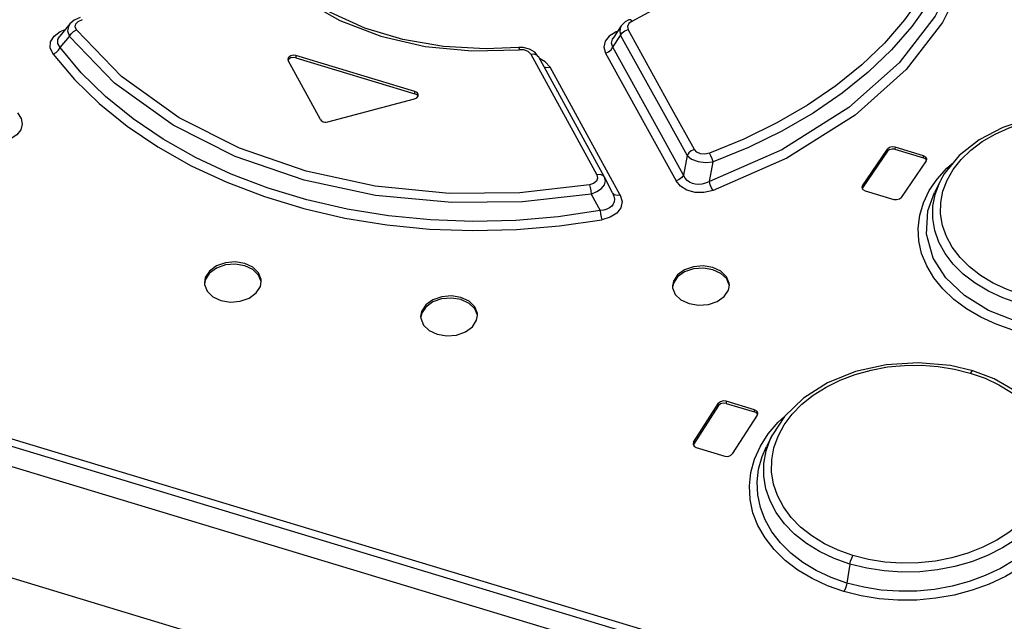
# Model space of a CAD drawing. Extents: x 0 to 594, y 0 to 420.
# Tile 20 of 25: x 503 to 510, y 131 to 135. Entities that reach past the tile are written whole.
import ezdxf

# ---------------------------------------------------------------- set-up
doc = ezdxf.new("R2010")
doc.units = 0
doc.header["$LTSCALE"] = 32.67
doc.layers.get('0').update_dxf_attribs({"linetype": 'CONTINUOUS'})

msp = doc.modelspace()

# ---------------------------------------------------------------- linework, layer by layer
at = {"color": 9, "linetype": 'CONTINUOUS'}
for p, q in [((510.0975, 130.1341), (486.9665, 137.1206)), ((486.9814, 137.1718), (510.1124, 130.1853)), ((507.5885, 135.199), (507.8469, 135.3389)), ((503.6959, 135.1971), (503.7247, 135.2096)), ((507.565, 135.1827), (507.5547, 135.1613)), ((507.5885, 135.199), (507.565, 135.1827)), ((503.568, 135.1252), (503.6042, 135.1394)), ((503.6829, 135.1368), (503.6737, 135.1585)), ((507.4748, 135.1228), (507.4266, 135.0936)), ((507.4867, 135.1292), (507.4748, 135.1228)), ((507.4803, 135.119), (507.4748, 135.1228)), ((507.5369, 135.1305), (507.5593, 135.1398)), ((507.5547, 135.1613), (507.5593, 135.1398)), ((503.5684, 135.013), (503.6346, 135.091)), ((507.4523, 135.0164), (507.5069, 135.0977)), ((507.7829, 134.4184), (507.4523, 135.0164)), ((505.2256, 134.9564), (505.2256, 134.9412)), ((506.9774, 134.9128), (506.936, 134.9362)), ((507.0106, 134.8746), (506.9774, 134.9128)), ((507.5045, 133.976), (507.0106, 134.8746)), ((506.0614, 134.6888), (506.0614, 134.7039)), ((509.3813, 134.2847), (509.3813, 134.2998)), ((509.4344, 134.3132), (509.4343, 134.2981)), ((507.9731, 134.255), (507.9481, 134.1171)), ((508.1301, 134.0713), (508.1569, 134.2094)), ((509.6342, 134.2377), (509.6342, 134.2529)), ((509.7992, 134.1652), (509.8456, 134.2051)), ((509.7303, 134.089), (509.7992, 134.1652)), ((509.6753, 134.0082), (509.7303, 134.089)), ((507.2995, 133.984), (507.3618, 133.8672)), ((509.9628, 132.7264), (510.0673, 132.6895)), ((508.1944, 132.4982), (508.1944, 132.5134)), ((508.2475, 132.5284), (508.2474, 132.5132)), ((508.4473, 132.4528), (508.4473, 132.468)), ((508.6134, 132.38), (508.6609, 132.4237)), ((508.5444, 132.2986), (508.6134, 132.38)), ((508.4892, 132.2124), (508.5444, 132.2986)), ((509.1179, 131.3839), (509.0968, 131.2507))]:
    msp.add_line(p, q, dxfattribs=at)
at = {"color": 7, "linetype": 'CONTINUOUS'}
for p, q in [((486.9147, 136.9967), (510.1728, 129.9718)), ((486.3304, 136.3901), (510.3086, 129.1476)), ((503.6376, 135.18), (503.5662, 135.093)), ((503.6664, 135.205), (503.6376, 135.1799)), ((503.7103, 135.2238), (503.6664, 135.205)), ((507.5395, 135.1948), (507.5113, 135.166)), ((507.5641, 135.2089), (507.5395, 135.1948)), ((507.5113, 135.166), (507.4533, 135.0797)), ((507.4533, 135.0797), (507.4534, 135.0798)), ((506.8223, 135.0134), (506.7903, 135.0135)), ((506.8671, 135.0026), (506.8223, 135.0134)), ((505.1689, 134.9312), (505.1714, 134.9216)), ((505.397, 134.5067), (505.1714, 134.9216)), ((506.0614, 134.7039), (505.2256, 134.9564)), ((505.2256, 134.9412), (506.0614, 134.6888)), ((507.3939, 134.1018), (506.9287, 134.9494)), ((505.4484, 134.4912), (506.0586, 134.6536)), ((506.0761, 134.6811), (506.0614, 134.6888)), ((506.0827, 134.6714), (506.0761, 134.6811)), ((506.0833, 134.6721), (506.0847, 134.6794)), ((506.0847, 134.6794), (506.084, 134.6847)), ((505.4178, 134.4916), (505.4278, 134.4896)), ((509.2058, 134.0425), (509.3813, 134.2998)), ((509.3813, 134.2847), (509.2058, 134.0274)), ((509.4343, 134.2981), (509.6342, 134.2377)), ((509.6342, 134.2529), (509.4344, 134.3132)), ((509.6539, 134.2175), (509.4784, 133.9602)), ((509.6502, 134.2441), (509.6342, 134.2529)), ((509.6501, 134.229), (509.6342, 134.2377)), ((509.6548, 134.2205), (509.6501, 134.229)), ((509.6539, 134.2175), (509.6575, 134.2288)), ((507.4505, 133.9918), (507.3939, 134.1018)), ((509.7534, 134.0771), (509.7112, 133.9943)), ((509.2058, 134.0425), (509.2022, 134.0312)), ((509.2094, 134.0158), (509.2254, 134.0069)), ((509.2254, 134.0069), (509.4253, 133.9466)), ((504.5822, 133.3611), (504.583, 133.3476)), ((504.9756, 133.3341), (504.9821, 133.3699)), ((507.871, 133.3378), (507.8718, 133.3247)), ((508.2645, 133.3089), (508.2709, 133.3438)), ((506.1016, 133.124), (506.1024, 133.1107)), ((506.495, 133.0967), (506.5015, 133.1322)), ((510.1315, 132.6845), (509.9815, 132.7406)), ((508.0188, 132.2399), (508.1944, 132.5134)), ((508.1944, 132.4982), (508.0188, 132.2247)), ((508.2474, 132.5132), (508.4473, 132.4528)), ((508.4473, 132.468), (508.2475, 132.5284)), ((508.467, 132.4311), (508.2914, 132.1576)), ((508.4633, 132.459), (508.4473, 132.468)), ((508.4632, 132.4439), (508.4473, 132.4528)), ((508.4681, 132.4347), (508.4632, 132.4439)), ((508.4669, 132.4311), (508.4706, 132.443)), ((508.5736, 132.2928), (508.5309, 132.209)), ((508.0188, 132.2399), (508.0152, 132.2279)), ((508.0224, 132.2119), (508.0385, 132.2028)), ((508.0385, 132.2028), (508.2383, 132.1424))]:
    msp.add_line(p, q, dxfattribs=at)
at = {"color": 9, "linetype": 'CONTINUOUS'}
for points in [[(509.7879, 136.6241), (509.8369, 136.4474), (509.8616, 136.2675), (509.8618, 136.0862), (509.8376, 135.9053), (509.7889, 135.7259), (509.7164, 135.5489), (509.6205, 135.3756), (509.5017, 135.2072), (509.3612, 135.0451), (509.2003, 134.8907), (509.0197, 134.7449), (508.8202, 134.6087), (508.6039, 134.4834), (508.3731, 134.3703), (508.13, 134.2707)], [(509.8418, 136.6012), (509.8918, 136.4217), (509.9171, 136.2392), (509.9176, 136.0552), (509.8932, 135.8714), (509.8441, 135.6891), (509.7707, 135.5093), (509.6735, 135.3331), (509.553, 135.1619), (509.4105, 134.9972), (509.2468, 134.8401), (509.063, 134.6918), (508.8601, 134.5532), (508.6399, 134.4257), (508.4049, 134.3108), (508.1569, 134.2094)], [(509.8738, 136.5465), (509.9546, 136.2207), (509.9538, 135.877), (509.8725, 135.5497), (509.716, 135.2338), (509.4632, 134.9067), (509.111, 134.5915), (508.6385, 134.2942), (508.1301, 134.0713)], [(509.9272, 136.5245), (510.0101, 136.1924), (510.0093, 135.843), (509.927, 135.5108), (509.7684, 135.1903), (509.5121, 134.8586), (509.155, 134.5388), (508.6744, 134.2366), (508.1562, 134.0098)], [(505.0708, 135.5189), (505.2804, 135.3465), (505.5332, 135.2031), (505.8209, 135.0936), (506.1339, 135.0216), (506.4622, 134.9895), (506.7948, 134.9982)], [(503.6376, 135.18), (503.6301, 135.1689), (503.6214, 135.1311), (503.6346, 135.091)], [(503.6737, 135.1585), (503.6785, 135.1793), (503.6959, 135.1971)], [(507.5883, 135.1989), (507.575, 135.2084), (507.5641, 135.2089)], [(503.5197, 134.9677), (503.4997, 135.0103), (503.5019, 135.0531), (503.5259, 135.0931), (503.568, 135.1252)], [(503.6346, 135.091), (503.6455, 135.1094), (503.6624, 135.1255), (503.6829, 135.1368)], [(507.2869, 134.0483), (506.7974, 133.9934), (506.3025, 133.9888), (505.7819, 134.0401), (505.2971, 134.1445), (504.8291, 134.3061), (504.4049, 134.519), (503.9997, 134.8086), (503.6829, 135.1368)], [(507.5112, 135.1659), (507.5065, 135.1577), (507.4999, 135.1286), (507.5069, 135.0977)], [(507.5069, 135.0977), (507.5186, 135.1157), (507.5369, 135.1305)], [(508.025, 134.2966), (507.8698, 134.579), (507.5593, 135.1398)], [(503.5684, 135.013), (503.5518, 135.0409), (503.5528, 135.0691), (503.5662, 135.093)], [(507.2995, 133.984), (506.8166, 133.9295), (506.3201, 133.9233), (505.7851, 133.9743), (505.284, 134.0808), (504.7992, 134.2477), (504.3619, 134.4678), (503.9517, 134.7622), (503.6346, 135.091)], [(507.4266, 135.0936), (507.3972, 135.0569), (507.388, 135.0162), (507.4, 134.9743)], [(507.4523, 135.0164), (507.4424, 135.0441), (507.4489, 135.0723), (507.4533, 135.0797)], [(507.5069, 135.0977), (507.8177, 134.5372), (507.9731, 134.255)], [(503.5197, 134.9677), (503.5399, 134.9784), (503.557, 134.9942), (503.5684, 135.013)], [(503.5197, 134.9677), (503.6698, 134.7894), (503.8436, 134.6198), (504.0396, 134.4608), (504.2557, 134.3146), (504.4896, 134.1827), (504.7394, 134.0662), (505.0038, 133.9656), (505.2811, 133.8818), (505.5691, 133.8155), (505.8643, 133.7674), (506.1644, 133.7378), (506.4684, 133.7267), (506.7739, 133.734), (507.0775, 133.7597), (507.3755, 133.8031)], [(507.3618, 133.8672), (507.068, 133.8241), (506.7695, 133.7987), (506.4693, 133.7913), (506.1702, 133.8021), (505.8749, 133.8311), (505.5851, 133.8781), (505.3028, 133.943), (505.0302, 134.0252), (504.7699, 134.1241), (504.5238, 134.2388), (504.2936, 134.3686), (504.0811, 134.5125), (503.8883, 134.6689), (503.7168, 134.8363), (503.5684, 135.013)], [(506.7903, 135.0135), (506.7921, 135.0106), (506.795, 134.9982)], [(506.875, 134.9658), (506.857, 134.9846), (506.8274, 134.9964), (506.7948, 134.9982)], [(506.875, 134.9658), (506.8975, 134.9679), (506.9164, 134.9622), (506.9281, 134.9505)], [(506.875, 134.9658), (507.1849, 134.4017), (507.3397, 134.1177)], [(507.4, 134.9744), (507.4217, 134.9834), (507.4402, 134.9981), (507.4523, 135.0164)], [(507.4, 134.9743), (507.7309, 134.3767), (507.8962, 134.0756)], [(506.9664, 134.881), (506.9687, 134.8786), (506.9875, 134.8727), (507.0105, 134.8747)], [(503.2695, 134.554), (503.2953, 134.5157), (503.3029, 134.4755), (503.2921, 134.4358), (503.2648, 134.4009), (503.2243, 134.3733)], [(509.8433, 134.1566), (509.8996, 134.2276), (509.9676, 134.2928), (510.0469, 134.352), (510.1374, 134.4049), (510.2365, 134.45), (510.3419, 134.4863), (510.4534, 134.5138), (510.5695, 134.5323), (510.6879, 134.5414), (510.8072, 134.5408), (510.9257, 134.5307), (511.0408, 134.5114), (511.1501, 134.4834)], [(508.1301, 134.0713), (508.1037, 134.0601), (508.0782, 134.0536), (508.0541, 134.0514), (508.0315, 134.0531), (508.0105, 134.0583), (507.9912, 134.0672), (507.974, 134.0797), (507.9594, 134.0963), (507.7829, 134.4184)], [(508.025, 134.2966), (508.0034, 134.2876), (507.9852, 134.2731), (507.9731, 134.255)], [(508.13, 134.2707), (508.0976, 134.264), (508.0673, 134.2667), (508.0422, 134.2779), (508.025, 134.2966)], [(507.9731, 134.255), (508.0048, 134.2294), (508.0507, 134.212), (508.1039, 134.205), (508.1569, 134.2094)], [(508.1569, 134.2094), (508.1507, 134.2315), (508.1413, 134.2531), (508.13, 134.2707)], [(509.7706, 134.0038), (509.7998, 134.0811), (509.8433, 134.1566)], [(507.3397, 134.1177), (507.3449, 134.0944), (507.3362, 134.0736), (507.3161, 134.0576), (507.2869, 134.0483)], [(507.2995, 133.984), (507.34, 134.0008), (507.3718, 134.0232), (507.3926, 134.0493), (507.4002, 134.0761), (507.3939, 134.1018)], [(507.3939, 134.1018), (507.382, 134.1142), (507.363, 134.12), (507.3397, 134.1177)], [(508.1562, 134.0098), (508.0922, 133.9951), (508.0299, 133.9956), (507.9726, 134.0107), (507.9273, 134.0381), (507.8962, 134.0756)], [(507.9481, 134.1171), (507.9364, 134.0995), (507.9183, 134.0849), (507.8963, 134.0756)], [(508.1562, 134.0098), (508.1456, 134.027), (508.1364, 134.0485), (508.1301, 134.0713)], [(510.3039, 133.2144), (510.1926, 133.2537), (510.0903, 133.3016), (509.9971, 133.3577), (509.9142, 133.4214), (509.8433, 133.4917), (509.7857, 133.5671), (509.7421, 133.6464), (509.7131, 133.7287), (509.699, 133.8129), (509.6998, 133.8975), (509.7156, 133.9811), (509.7464, 134.0628), (509.7534, 134.0771)], [(507.2869, 134.0483), (507.292, 134.0295), (507.2964, 134.007), (507.2995, 133.984)], [(510.2617, 133.028), (510.1457, 133.0687), (510.037, 133.1187), (509.9372, 133.1774), (509.8479, 133.2439), (509.7707, 133.3172), (509.7068, 133.3961), (509.6569, 133.4794), (509.6217, 133.5662), (509.6018, 133.6551), (509.5971, 133.7448), (509.6077, 133.8345), (509.634, 133.923), (509.6753, 134.0082)], [(510.3265, 133.2762), (510.2221, 133.313), (510.1251, 133.3583), (510.0362, 133.4119), (509.9578, 133.4722), (509.8912, 133.5385), (509.8365, 133.6102), (509.7952, 133.6855), (509.7678, 133.7635), (509.7545, 133.8442), (509.7555, 133.9251), (509.7706, 134.0038)], [(507.4505, 133.9918), (507.4597, 133.9694), (507.463, 133.9486), (507.461, 133.9299), (507.4545, 133.9134), (507.4438, 133.8991), (507.4292, 133.887), (507.4107, 133.8774), (507.3882, 133.8706), (507.3618, 133.8672)], [(507.5045, 133.976), (507.5178, 133.9308), (507.5092, 133.8877), (507.4797, 133.8491), (507.4333, 133.8203), (507.3755, 133.8031)], [(507.5046, 133.9759), (507.482, 133.9736), (507.4628, 133.9791), (507.4505, 133.9918)], [(510.2842, 133.0897), (510.0902, 133.1659), (509.9216, 133.2705), (509.7919, 133.3943), (509.7031, 133.5326), (509.6551, 133.703), (509.6647, 133.8668), (509.7112, 133.9943)], [(507.3618, 133.8672), (507.3653, 133.8443), (507.3701, 133.8218), (507.3755, 133.8031)], [(508.6562, 132.3619), (508.7126, 132.4376), (508.7805, 132.5072), (508.8598, 132.5706), (508.9505, 132.6278), (509.0497, 132.6769), (509.155, 132.7167), (509.2664, 132.7474), (509.3825, 132.7687), (509.5009, 132.7801), (509.62, 132.7814), (509.7385, 132.7726), (509.8535, 132.7542), (509.9628, 132.7264)], [(509.9815, 132.7406), (509.9735, 132.7385), (509.9628, 132.7264)], [(510.0673, 132.6895), (510.1643, 132.6439), (510.2531, 132.5899), (510.3313, 132.529), (510.3981, 132.4617), (510.4528, 132.3886)], [(508.5833, 132.1995), (508.6125, 132.2815), (508.6562, 132.3619)], [(509.1179, 131.3839), (509.0069, 131.4234), (508.9047, 131.4719), (508.8117, 131.5292), (508.7289, 131.5947), (508.658, 131.6672), (508.6003, 131.7453), (508.5566, 131.8278), (508.5275, 131.9136), (508.5132, 132.0017), (508.5139, 132.0907), (508.5296, 132.1789), (508.5605, 132.2653), (508.5735, 132.2926)], [(510.5839, 132.3068), (510.6338, 132.2222), (510.6691, 132.1337), (510.6893, 132.0419), (510.6941, 131.9486), (510.6835, 131.8555), (510.6573, 131.7634), (510.616, 131.6731), (510.5601, 131.5863), (510.4909, 131.5042), (510.4089, 131.4281), (510.3149, 131.3586), (510.2101, 131.2965), (510.0968, 131.2434), (509.9767, 131.1998), (509.851, 131.1664), (509.721, 131.1433), (509.5885, 131.131), (509.4553, 131.1298), (509.324, 131.1397), (509.1967, 131.1602), (509.0756, 131.191)], [(510.5369, 132.3216), (510.5498, 132.2943), (510.5787, 132.2098), (510.5927, 132.1229), (510.5916, 132.035), (510.5755, 131.9477), (510.5443, 131.8618), (510.4986, 131.7784), (510.4391, 131.699), (510.367, 131.625), (510.2832, 131.5575), (510.1886, 131.4971), (510.0844, 131.4444), (509.9722, 131.4007), (509.8542, 131.3668), (509.7323, 131.3431), (509.6077, 131.3298), (509.4822, 131.3272), (509.3577, 131.3354), (509.2359, 131.3543), (509.1179, 131.3839)], [(509.0756, 131.191), (508.9604, 131.2316), (508.8521, 131.2822), (508.7526, 131.342), (508.6634, 131.4102), (508.5861, 131.4858), (508.5218, 131.5677), (508.4717, 131.6546), (508.4362, 131.7451), (508.416, 131.8385), (508.4111, 131.9334), (508.4217, 132.0285), (508.4479, 132.122), (508.4892, 132.2124)], [(509.0968, 131.2507), (508.9849, 131.2903), (508.8816, 131.339), (508.7876, 131.396), (508.7034, 131.4609), (508.6304, 131.533), (508.5697, 131.6111), (508.5222, 131.6941), (508.4887, 131.7808), (508.4698, 131.8701), (508.4654, 131.9606), (508.4757, 132.051), (508.5007, 132.14), (508.5309, 132.209)], [(509.1392, 131.4437), (509.0351, 131.4807), (508.9382, 131.5267), (508.8495, 131.5815), (508.7714, 131.6434), (508.7047, 131.7118), (508.6498, 131.7864), (508.6084, 131.8648), (508.5809, 131.9464), (508.5673, 132.0312), (508.5683, 132.1165), (508.5833, 132.1995)], [(510.5763, 132.2434), (510.6131, 132.1514), (510.6319, 132.0642), (510.6361, 131.9754), (510.6257, 131.8865), (510.6006, 131.7985), (510.561, 131.7124), (510.5077, 131.6295), (510.4418, 131.5512), (510.3641, 131.4788), (510.2752, 131.4126), (510.1762, 131.3536), (510.0688, 131.3027), (509.9547, 131.2608), (509.8353, 131.2286), (509.7124, 131.2063), (509.5873, 131.1943), (509.4615, 131.1927), (509.3366, 131.2016), (509.2145, 131.2209), (509.0968, 131.2507)], [(510.5213, 132.2318), (510.5347, 132.1487), (510.5337, 132.0644), (510.5183, 131.9814), (510.489, 131.9004), (510.4456, 131.8209), (510.3893, 131.7454), (510.3212, 131.6751), (510.2415, 131.6104), (510.1509, 131.5522), (510.0514, 131.5017), (509.9457, 131.4604), (509.8344, 131.4282), (509.7183, 131.4055), (509.6001, 131.3928), (509.4811, 131.3904), (509.3628, 131.3983), (509.2481, 131.4162), (509.1392, 131.4437)], [(509.1179, 131.3839), (509.1227, 131.4051), (509.1301, 131.4259), (509.1392, 131.4437)], [(509.0968, 131.2507), (509.0921, 131.2295), (509.0847, 131.2087), (509.0756, 131.191)]]:
    msp.add_lwpolyline(points, dxfattribs=at)
at = {"color": 7, "linetype": 'CONTINUOUS'}
for points in [[(506.7903, 135.0135), (506.5567, 135.0034), (506.2623, 135.0203), (505.9773, 135.0697), (505.7098, 135.1502), (505.4673, 135.2593), (505.2566, 135.3935)], [(506.9281, 134.9505), (506.9043, 134.9798), (506.8671, 135.0026)], [(505.2256, 134.9564), (505.2071, 134.9586), (505.1892, 134.955), (505.1756, 134.9462), (505.1692, 134.9343), (505.1689, 134.9312)], [(505.2256, 134.9412), (505.2073, 134.9435), (505.1893, 134.9398), (505.1756, 134.931), (505.1711, 134.9227)], [(506.084, 134.6847), (506.0762, 134.6962), (506.0614, 134.7039)], [(506.0586, 134.6536), (506.0742, 134.6609), (506.0833, 134.6721)], [(511.1675, 134.4957), (511.02, 134.5316), (510.8061, 134.5558), (510.5914, 134.55), (510.3844, 134.5149), (510.1931, 134.4521), (510.0248, 134.3642), (509.8854, 134.2542), (509.7809, 134.1255), (509.7538, 134.0779)], [(505.397, 134.5067), (505.4019, 134.5005), (505.409, 134.4953), (505.4178, 134.4916)], [(505.4278, 134.4896), (505.4383, 134.4895), (505.4484, 134.4912)], [(509.4344, 134.3132), (509.4139, 134.3155), (509.3946, 134.3106), (509.3813, 134.2998)], [(509.4343, 134.2981), (509.4139, 134.3003), (509.3945, 134.2954), (509.3813, 134.2847)], [(509.6575, 134.2288), (509.6573, 134.2312), (509.6502, 134.2441)], [(509.2022, 134.0312), (509.2023, 134.0287), (509.2094, 134.0158)], [(509.4253, 133.9466), (509.4458, 133.9444), (509.4651, 133.9493), (509.4784, 133.9602)], [(504.8658, 133.4956), (504.7989, 133.5065), (504.7301, 133.5006), (504.6672, 133.4784), (504.618, 133.4425), (504.5887, 133.3969), (504.5822, 133.3611)], [(504.8658, 133.4804), (504.7992, 133.4913), (504.7298, 133.4854), (504.667, 133.4632), (504.6179, 133.4272), (504.5887, 133.3818), (504.5848, 133.3606)], [(504.9807, 133.3694), (504.9629, 133.4148), (504.9226, 133.4539), (504.8657, 133.4804)], [(504.9821, 133.3699), (504.9813, 133.3833), (504.9627, 133.4303), (504.9229, 133.469), (504.8658, 133.4956)], [(508.1546, 133.4674), (508.0876, 133.4786), (508.0188, 133.4733), (507.9559, 133.452), (507.9068, 133.4171), (507.8775, 133.3728), (507.871, 133.3378)], [(508.1546, 133.4523), (508.0879, 133.4634), (508.0185, 133.4581), (507.9561, 133.437), (507.9069, 133.4022), (507.8776, 133.358), (507.8737, 133.3373)], [(508.2694, 133.3432), (508.2518, 133.3874), (508.2109, 133.4264), (508.1545, 133.4523)], [(508.2709, 133.3438), (508.2701, 133.3569), (508.2516, 133.4029), (508.2117, 133.441), (508.1546, 133.4674)], [(504.583, 133.3476), (504.6016, 133.3005), (504.6415, 133.2616), (504.6986, 133.235)], [(504.6986, 133.235), (504.7654, 133.2241), (504.8341, 133.2301), (504.8971, 133.2525), (504.9463, 133.2886), (504.9756, 133.3341)], [(507.8718, 133.3247), (507.8904, 133.2784), (507.9303, 133.2402), (507.9874, 133.2137)], [(507.9874, 133.2137), (508.0543, 133.2026), (508.1231, 133.2081), (508.186, 133.2296), (508.2352, 133.2645), (508.2645, 133.3089)], [(506.3851, 133.2574), (506.3183, 133.2684), (506.2495, 133.2626), (506.1865, 133.2407), (506.1374, 133.205), (506.1081, 133.1597), (506.1016, 133.124)], [(506.3852, 133.2422), (506.3185, 133.2532), (506.2491, 133.2474), (506.1868, 133.2257), (506.1376, 133.19), (506.1082, 133.1449), (506.1042, 133.1235)], [(506.5015, 133.1322), (506.5007, 133.1455), (506.4821, 133.1923), (506.4422, 133.2309), (506.3851, 133.2574)], [(506.5001, 133.1317), (506.4823, 133.1768), (506.442, 133.2158), (506.3851, 133.2422)], [(506.1024, 133.1107), (506.121, 133.0637), (506.1609, 133.025), (506.218, 132.9984)], [(506.218, 132.9984), (506.2848, 132.9875), (506.3536, 132.9934), (506.4165, 133.0155), (506.4657, 133.0513), (506.495, 133.0967)], [(509.9815, 132.7406), (509.8234, 132.778), (509.598, 132.7987), (509.3724, 132.7845), (509.1568, 132.7367), (508.9604, 132.6574), (508.7915, 132.5505), (508.6571, 132.42), (508.5736, 132.2928)], [(510.5369, 132.3216), (510.4422, 132.4609), (510.3049, 132.5846), (510.1315, 132.6845)], [(508.2475, 132.5284), (508.2269, 132.5304), (508.2077, 132.5249), (508.1944, 132.5134)], [(508.2474, 132.5132), (508.227, 132.5152), (508.2076, 132.5097), (508.1944, 132.4982)], [(508.4706, 132.443), (508.4704, 132.4456), (508.4633, 132.459)], [(508.0152, 132.2279), (508.0154, 132.2252), (508.0224, 132.2119)], [(508.2383, 132.1424), (508.259, 132.1404), (508.278, 132.1459), (508.2914, 132.1576)]]:
    msp.add_lwpolyline(points, dxfattribs=at)

doc.saveas('drawing.dxf')
